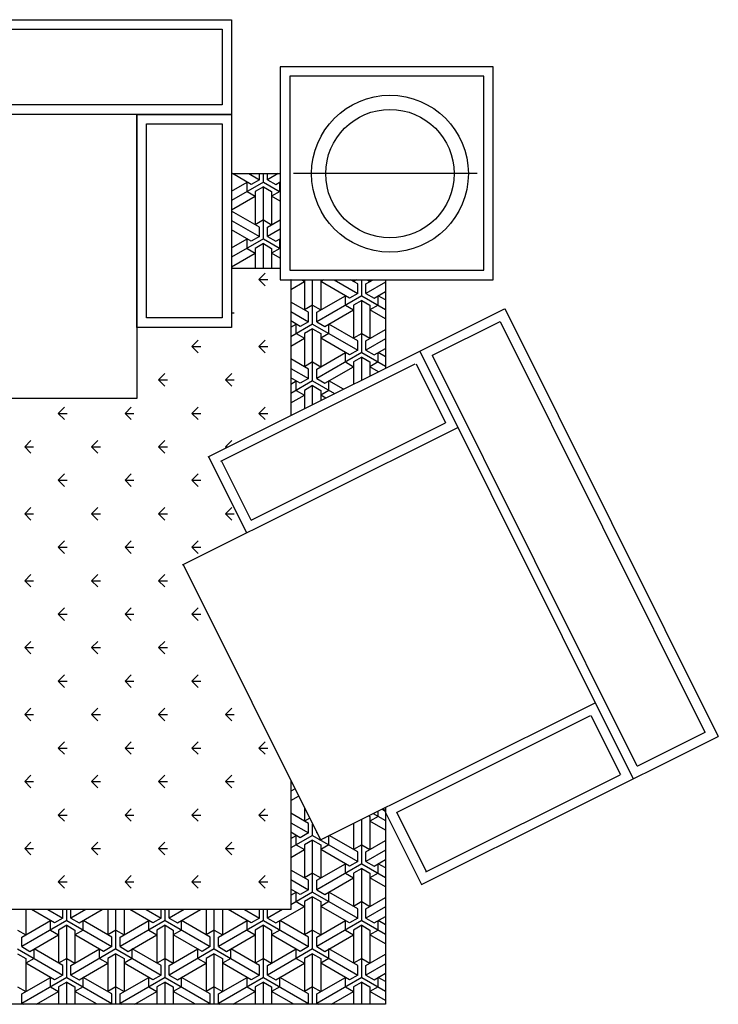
# Model space of a CAD drawing. Header units: millimetres. Extents: x -30782 to 40110, y 35885 to 73818.
# Tile 15 of 166: x -23333 to -21856, y 55286 to 57366. Entities that reach past the tile are written whole.
import ezdxf

# ---------------------------------------------------------------- set-up
doc = ezdxf.new("R2010")
doc.units = ezdxf.units.MM

# ---------------------------------------------------------------- blocks, each defined once
blk = doc.blocks.new('A$C6C4D0418')
for p, q in [((1307.7, 2080), (3507.7, 2080)), ((1327.7, 2060), (3487.7, 2060)), ((3487.7, 2060), (3487.7, 1900)), ((3507.7, 2080), (3507.7, 1430)), ((3507.7, 2080), (3507.7, 1880)), ((4060.6, 1980.6), (3610.6, 1980.6)), ((3610.6, 1980.6), (3610.6, 1530.6)), ((4060.6, 1530.6), (4060.6, 1980.6)), ((4040.6, 1960.6), (3630.6, 1960.6)), ((3630.6, 1960.6), (3630.6, 1550.6)), ((4040.6, 1550.6), (4040.6, 1960.6)), ((3487.7, 1900), (1327.7, 1900)), ((3507.7, 1880), (1307.7, 1880)), ((3507.7, 1880), (1307.7, 1880)), ((3307.7, 1880), (3307.7, 1280)), ((3307.7, 1430), (3307.7, 1880)), ((3307.7, 1880), (3507.7, 1880)), ((3507.7, 1880), (3507.7, 1430)), ((3327.7, 1450), (3327.7, 1860)), ((3327.7, 1860), (3487.7, 1860)), ((3487.7, 1860), (3487.7, 1450)), ((3507.7, 1754.8), (3610.6, 1754.8)), ((3549.1, 1731.9), (3509.4, 1754.8)), ((3544, 1754.8), (3566.4, 1741.9)), ((3566.4, 1741.9), (3566.4, 1754.8)), ((3575.1, 1736.9), (3575.1, 1754.8)), ((3606.1, 1754.8), (3583.7, 1741.9)), ((3583.7, 1741.9), (3583.7, 1754.8)), ((4027, 1754.8), (3638.7, 1754.8)), ((3575.1, 1736.9), (3507.7, 1698)), ((3507.7, 1718), (3540.4, 1736.9)), ((3540.4, 1716.9), (3540.4, 1736.9)), ((3566.4, 1741.9), (3549.1, 1731.9)), ((3575.1, 1726.9), (3557.7, 1716.9)), ((3575.1, 1736.9), (3610.6, 1716.4)), ((3575.1, 1616.9), (3575.1, 1726.9)), ((3575.1, 1726.9), (3592.4, 1716.9)), ((3583.7, 1741.9), (3601.1, 1731.9)), ((3601.1, 1731.9), (3610.6, 1737.4)), ((3609.7, 1716.9), (3609.7, 1736.9)), ((3610.6, 1736.4), (3609.7, 1736.9)), ((3507.7, 1678), (3557.7, 1706.9)), ((3540.4, 1716.9), (3557.7, 1706.9)), ((3557.7, 1716.9), (3557.7, 1646.9)), ((3609.7, 1716.9), (3592.4, 1706.9)), ((3592.4, 1716.9), (3592.4, 1646.9)), ((3610.6, 1696.4), (3592.4, 1706.9)), ((3566.4, 1641.9), (3507.7, 1675.8)), ((3507.7, 1655.8), (3566.4, 1621.9)), ((3575.1, 1656.9), (3557.7, 1646.9)), ((3575.1, 1656.9), (3592.4, 1646.9)), ((3583.7, 1641.9), (3610.6, 1657.4)), ((3549.1, 1611.9), (3507.7, 1635.8)), ((3566.4, 1621.9), (3566.4, 1641.9)), ((3583.7, 1621.9), (3583.7, 1641.9)), ((3610.6, 1637.4), (3583.7, 1621.9)), ((3575.1, 1616.9), (3507.7, 1578)), ((3507.7, 1598), (3540.4, 1616.9)), ((3540.4, 1596.9), (3540.4, 1616.9)), ((3566.4, 1621.9), (3549.1, 1611.9)), ((3575.1, 1606.9), (3557.7, 1596.9)), ((3575.1, 1616.9), (3610.6, 1596.4)), ((3575.1, 1554.8), (3575.1, 1606.9)), ((3575.1, 1606.9), (3592.4, 1596.9)), ((3583.7, 1621.9), (3601.1, 1611.9)), ((3601.1, 1611.9), (3610.6, 1617.4)), ((3609.7, 1596.9), (3609.7, 1616.9)), ((3610.6, 1616.4), (3609.7, 1616.9)), ((3507.7, 1558), (3557.7, 1586.9)), ((3540.4, 1596.9), (3557.7, 1586.9)), ((3557.7, 1596.9), (3557.7, 1554.8)), ((3609.7, 1596.9), (3592.4, 1586.9)), ((3592.4, 1596.9), (3592.4, 1554.8)), ((3610.6, 1576.4), (3592.4, 1586.9)), ((3509.4, 1554.8), (3507.7, 1555.8)), ((3507.7, 1554.8), (3610.6, 1554.8)), ((3565.4, 1531.3), (3578.7, 1544.5)), ((3630.6, 1550.6), (4040.6, 1550.6)), ((3565.4, 1531.3), (3578.7, 1518)), ((3565.4, 1531.3), (3584.1, 1531.3)), ((3610.6, 1530.6), (4060.6, 1530.6)), ((3632.9, 1530.6), (3632.9, 1243.7)), ((3633.5, 1530.6), (3632.9, 1530.3)), ((3632.9, 1510.3), (3661.7, 1526.9)), ((3655.2, 1530.6), (3661.7, 1526.9)), ((3661.7, 1530.6), (3661.7, 1466.9)), ((3679, 1436.9), (3679, 1530.6)), ((3702.8, 1530.6), (3696.3, 1526.9)), ((3696.3, 1530.6), (3696.3, 1466.9)), ((3756.9, 1491.9), (3696.3, 1526.9)), ((3724.5, 1530.6), (3774.3, 1501.9)), ((3774.3, 1521.9), (3759.2, 1530.6)), ((3772, 1530.6), (3765.6, 1526.9)), ((3765.6, 1530.6), (3765.6, 1526.9)), ((3774.3, 1501.9), (3774.3, 1521.9)), ((3782.9, 1496.9), (3782.9, 1530.6)), ((3791.6, 1521.9), (3806.7, 1530.6)), ((3832.9, 1525.7), (3791.6, 1501.9)), ((3791.6, 1501.9), (3791.6, 1521.9)), ((3793.8, 1530.6), (3800.2, 1526.9)), ((3800.2, 1530.6), (3800.2, 1526.9)), ((3832.9, 1530.6), (3832.9, 1343.6)), ((3774.3, 1501.9), (3756.9, 1491.9)), ((3791.6, 1501.9), (3808.9, 1491.9)), ((3808.9, 1491.9), (3832.9, 1505.7)), ((3670.3, 1461.9), (3632.9, 1483.5)), ((3679, 1476.9), (3661.7, 1466.9)), ((3679, 1476.9), (3696.3, 1466.9)), ((3782.9, 1496.9), (3687.7, 1441.9)), ((3687.7, 1461.9), (3748.3, 1496.9)), ((3748.3, 1476.9), (3748.3, 1496.9)), ((3748.3, 1476.9), (3765.6, 1466.9)), ((3782.9, 1486.9), (3765.6, 1476.9)), ((3765.6, 1476.9), (3765.6, 1406.9)), ((3782.9, 1496.9), (3832.9, 1468)), ((3782.9, 1376.9), (3782.9, 1486.9)), ((3782.9, 1486.9), (3800.2, 1476.9)), ((3800.2, 1476.9), (3800.2, 1406.9)), ((3817.6, 1476.9), (3800.2, 1466.9)), ((3817.6, 1476.9), (3817.6, 1496.9)), ((3832.9, 1488), (3817.6, 1496.9)), ((3458, 1156.4), (4084.3, 1469.1)), ((3507.7, 1473.6), (3507.9, 1473.8)), ((3507.7, 1460.6), (3513.4, 1460.6)), ((3632.9, 1463.5), (3670.3, 1441.9)), ((3670.3, 1441.9), (3670.3, 1461.9)), ((3687.7, 1441.9), (3687.7, 1461.9)), ((3705, 1431.9), (3765.6, 1466.9)), ((3832.9, 1448), (3800.2, 1466.9)), ((4085.4, 1469.7), (4536.6, 566)), ((3487.7, 1450), (3327.7, 1450)), ((3507.7, 1447.6), (3507.9, 1447.3)), ((3653, 1431.9), (3632.9, 1443.5)), ((3679, 1436.9), (3632.9, 1410.3)), ((3632.9, 1430.3), (3644.4, 1436.9)), ((3644.4, 1416.9), (3644.4, 1436.9)), ((3670.3, 1441.9), (3653, 1431.9)), ((3679, 1436.9), (3774.3, 1381.9)), ((3687.7, 1441.9), (3705, 1431.9)), ((3713.6, 1416.9), (3713.6, 1436.9)), ((3774.3, 1401.9), (3713.6, 1436.9)), ((3932.6, 1371), (4075.3, 1442.3)), ((4075.3, 1442.3), (4508.4, 574.9)), ((3507.7, 1430), (3307.7, 1430)), ((3507.7, 1430), (3307.7, 1430)), ((3644.4, 1416.9), (3661.7, 1406.9)), ((3679, 1426.9), (3661.7, 1416.9)), ((3661.7, 1416.9), (3661.7, 1346.9)), ((3679, 1316.9), (3679, 1426.9)), ((3679, 1426.9), (3696.3, 1416.9)), ((3713.6, 1416.9), (3696.3, 1406.9)), ((3696.3, 1416.9), (3696.3, 1346.9)), ((3782.9, 1416.9), (3765.6, 1406.9)), ((3782.9, 1416.9), (3800.2, 1406.9)), ((3791.6, 1401.9), (3832.9, 1425.7)), ((3424, 1389.9), (3437.2, 1403.1)), ((3565.4, 1389.9), (3578.7, 1403.1)), ((3632.9, 1390.3), (3661.7, 1406.9)), ((3756.9, 1371.9), (3696.3, 1406.9)), ((3774.3, 1381.9), (3774.3, 1401.9)), ((3832.9, 1405.7), (3791.6, 1381.9)), ((3791.6, 1381.9), (3791.6, 1401.9)), ((3424, 1389.9), (3437.2, 1376.6)), ((3424, 1389.9), (3442.7, 1389.9)), ((3565.4, 1389.9), (3578.7, 1376.6)), ((3565.4, 1389.9), (3584.1, 1389.9)), ((3782.9, 1376.9), (3687.7, 1321.9)), ((3687.7, 1341.9), (3748.3, 1376.9)), ((3748.3, 1356.9), (3748.3, 1376.9)), ((3774.3, 1381.9), (3756.9, 1371.9)), ((3782.9, 1376.9), (3832.9, 1348)), ((3791.6, 1381.9), (3808.9, 1371.9)), ((3808.9, 1371.9), (3832.9, 1385.7)), ((3817.6, 1356.9), (3817.6, 1376.9)), ((3832.9, 1368), (3817.6, 1376.9)), ((3905.3, 1379.7), (4356.5, 476.1)), ((3485.3, 1147.6), (3895.9, 1352.7)), ((3670.3, 1341.9), (3632.9, 1363.5)), ((3679, 1356.9), (3661.7, 1346.9)), ((3679, 1356.9), (3696.3, 1346.9)), ((3748.3, 1356.9), (3765.6, 1346.9)), ((3782.9, 1366.9), (3765.6, 1356.9)), ((3765.6, 1356.9), (3765.6, 1310)), ((3782.9, 1318.6), (3782.9, 1366.9)), ((3782.9, 1366.9), (3800.2, 1356.9)), ((3817.6, 1356.9), (3800.2, 1346.9)), ((3800.2, 1356.9), (3800.2, 1327.3)), ((3897.7, 1353), (3960, 1228.2)), ((3932.4, 1370.3), (3932.6, 1371)), ((4365.3, 503.4), (3932.4, 1370.3)), ((3353.3, 1319.2), (3366.5, 1332.4)), ((3494.7, 1319.2), (3507.9, 1332.4)), ((3632.9, 1343.5), (3670.3, 1321.9)), ((3670.3, 1321.9), (3670.3, 1341.9)), ((3687.7, 1321.9), (3687.7, 1341.9)), ((3705, 1311.9), (3765.6, 1346.9)), ((3818.5, 1336.4), (3800.2, 1346.9)), ((3353.3, 1319.2), (3366.5, 1305.9)), ((3353.3, 1319.2), (3372, 1319.2)), ((3494.7, 1319.2), (3507.9, 1305.9)), ((3494.7, 1319.2), (3513.4, 1319.2)), ((3653, 1311.9), (3632.9, 1323.5)), ((3679, 1316.9), (3632.9, 1290.3)), ((3632.9, 1310.3), (3644.4, 1316.9)), ((3644.4, 1296.9), (3644.4, 1316.9)), ((3670.3, 1321.9), (3653, 1311.9)), ((3679, 1316.9), (3725.6, 1290)), ((3687.7, 1321.9), (3705, 1311.9)), ((3713.6, 1296.9), (3713.6, 1316.9)), ((3744.2, 1299.3), (3713.6, 1316.9)), ((3644.4, 1296.9), (3661.7, 1286.9)), ((3679, 1306.9), (3661.7, 1296.9)), ((3661.7, 1296.9), (3661.7, 1258.1)), ((3679, 1266.7), (3679, 1306.9)), ((3679, 1306.9), (3696.3, 1296.9)), ((3713.6, 1296.9), (3696.3, 1286.9)), ((3696.3, 1296.9), (3696.3, 1275.4)), ((3307.7, 1280), (1507.7, 1280)), ((3632.9, 1270.3), (3661.7, 1286.9)), ((3707, 1280.7), (3696.3, 1286.9)), ((3141.1, 1248.4), (3154.4, 1261.7)), ((3141.1, 1248.4), (3154.4, 1235.2)), ((3141.1, 1248.4), (3159.9, 1248.4)), ((3282.6, 1248.4), (3295.8, 1261.7)), ((3282.6, 1248.4), (3295.8, 1235.2)), ((3282.6, 1248.4), (3301.3, 1248.4)), ((3424, 1248.4), (3437.2, 1261.7)), ((3424, 1248.4), (3437.2, 1235.2)), ((3424, 1248.4), (3442.7, 1248.4)), ((3565.4, 1248.4), (3578.7, 1261.7)), ((3565.4, 1248.4), (3578.7, 1235.2)), ((3565.4, 1248.4), (3584.1, 1248.4)), ((3548.9, 1022.9), (3960, 1228.2)), ((3404.2, 928.3), (3985.7, 1218.7)), ((3070.4, 1177.7), (3083.7, 1191)), ((3211.8, 1177.7), (3225.1, 1191)), ((3353.3, 1177.7), (3366.5, 1191)), ((3494.7, 1177.7), (3507.9, 1191)), ((3070.4, 1177.7), (3083.7, 1164.5)), ((3070.4, 1177.7), (3089.2, 1177.7)), ((3211.8, 1177.7), (3225.1, 1164.5)), ((3211.8, 1177.7), (3230.6, 1177.7)), ((3353.3, 1177.7), (3366.5, 1164.5)), ((3353.3, 1177.7), (3372, 1177.7)), ((3494.7, 1177.7), (3496.7, 1175.7)), ((3494.7, 1177.7), (3500.8, 1177.7)), ((3459.1, 1156.9), (3539.5, 995.9)), ((3486.2, 1147.5), (3548.3, 1023.2)), ((3141.1, 1107), (3154.4, 1120.3)), ((3141.1, 1107), (3154.4, 1093.8)), ((3141.1, 1107), (3159.9, 1107)), ((3282.6, 1107), (3295.8, 1120.3)), ((3282.6, 1107), (3295.8, 1093.8)), ((3282.6, 1107), (3301.3, 1107)), ((3424, 1107), (3437.2, 1120.3)), ((3424, 1107), (3437.2, 1093.8)), ((3424, 1107), (3442.7, 1107)), ((3070.4, 1036.3), (3083.7, 1049.6)), ((3211.8, 1036.3), (3225.1, 1049.6)), ((3353.3, 1036.3), (3366.5, 1049.6)), ((3494.7, 1036.3), (3507.9, 1049.6)), ((3070.4, 1036.3), (3083.7, 1023.1)), ((3070.4, 1036.3), (3089.2, 1036.3)), ((3211.8, 1036.3), (3225.1, 1023.1)), ((3211.8, 1036.3), (3230.6, 1036.3)), ((3353.3, 1036.3), (3366.5, 1023.1)), ((3353.3, 1036.3), (3372, 1036.3)), ((3494.7, 1036.3), (3507.9, 1023.1)), ((3494.7, 1036.3), (3513.4, 1036.3)), ((3141.1, 965.6), (3154.4, 978.9)), ((3282.6, 965.6), (3295.8, 978.9)), ((3424, 965.6), (3437.2, 978.9)), ((3141.1, 965.6), (3154.4, 952.3)), ((3141.1, 965.6), (3159.9, 965.6)), ((3282.6, 965.6), (3295.8, 952.3)), ((3282.6, 965.6), (3301.3, 965.6)), ((3424, 965.6), (3437.2, 952.3)), ((3424, 965.6), (3442.7, 965.6)), ((3405.3, 928.9), (3695.7, 347.4)), ((3070.4, 894.9), (3083.7, 908.1)), ((3070.4, 894.9), (3083.7, 881.6)), ((3070.4, 894.9), (3089.2, 894.9)), ((3211.8, 894.9), (3225.1, 908.1)), ((3211.8, 894.9), (3225.1, 881.6)), ((3211.8, 894.9), (3230.6, 894.9)), ((3353.3, 894.9), (3366.5, 908.1)), ((3353.3, 894.9), (3366.5, 881.6)), ((3353.3, 894.9), (3372, 894.9)), ((3141.1, 824.2), (3154.4, 837.4)), ((3282.6, 824.2), (3295.8, 837.4)), ((3424, 824.2), (3437.2, 837.4)), ((3141.1, 824.2), (3154.4, 810.9)), ((3141.1, 824.2), (3159.9, 824.2)), ((3282.6, 824.2), (3295.8, 810.9)), ((3282.6, 824.2), (3301.3, 824.2)), ((3424, 824.2), (3437.2, 810.9)), ((3424, 824.2), (3442.7, 824.2)), ((3070.4, 753.5), (3083.7, 766.7)), ((3070.4, 753.5), (3083.7, 740.2)), ((3070.4, 753.5), (3089.2, 753.5)), ((3211.8, 753.5), (3225.1, 766.7)), ((3211.8, 753.5), (3225.1, 740.2)), ((3211.8, 753.5), (3230.6, 753.5)), ((3353.3, 753.5), (3366.5, 766.7)), ((3353.3, 753.5), (3366.5, 740.2)), ((3353.3, 753.5), (3372, 753.5)), ((3141.1, 682.8), (3154.4, 696)), ((3282.6, 682.8), (3295.8, 696)), ((3424, 682.8), (3437.2, 696)), ((3141.1, 682.8), (3154.4, 669.5)), ((3141.1, 682.8), (3159.9, 682.8)), ((3282.6, 682.8), (3295.8, 669.5)), ((3282.6, 682.8), (3301.3, 682.8)), ((3424, 682.8), (3437.2, 669.5)), ((3424, 682.8), (3442.7, 682.8)), ((3070.4, 612), (3083.7, 625.3)), ((3211.8, 612), (3225.1, 625.3)), ((3353.3, 612), (3366.5, 625.3)), ((3494.7, 612), (3507.9, 625.3)), ((3694.6, 346.8), (4276.1, 637.2)), ((3070.4, 612), (3083.7, 598.8)), ((3070.4, 612), (3089.2, 612)), ((3211.8, 612), (3225.1, 598.8)), ((3211.8, 612), (3230.6, 612)), ((3353.3, 612), (3366.5, 598.8)), ((3353.3, 612), (3372, 612)), ((3494.7, 612), (3507.9, 598.8)), ((3494.7, 612), (3513.4, 612)), ((3856.1, 405.1), (4266.7, 610.1)), ((4267.4, 609.9), (4329.5, 485.5)), ((3909.2, 252.8), (4536.6, 566)), ((4508.2, 574.2), (4365.9, 503.2)), ((4508.4, 574.9), (4508.2, 574.2)), ((3141.1, 541.3), (3154.4, 554.6)), ((3141.1, 541.3), (3154.4, 528.1)), ((3141.1, 541.3), (3159.9, 541.3)), ((3282.6, 541.3), (3295.8, 554.6)), ((3282.6, 541.3), (3295.8, 528.1)), ((3282.6, 541.3), (3301.3, 541.3)), ((3424, 541.3), (3437.2, 554.6)), ((3424, 541.3), (3437.2, 528.1)), ((3424, 541.3), (3442.7, 541.3)), ((3565.4, 541.3), (3578.7, 554.6)), ((3565.4, 541.3), (3578.7, 528.1)), ((3565.4, 541.3), (3584.1, 541.3)), ((4365.9, 503.2), (4365.3, 503.4)), ((3070.4, 470.6), (3083.7, 483.9)), ((3211.8, 470.6), (3225.1, 483.9)), ((3353.3, 470.6), (3366.5, 483.9)), ((3494.7, 470.6), (3507.9, 483.9)), ((3918.6, 279.8), (4329.3, 484.9)), ((3070.4, 470.6), (3083.7, 457.4)), ((3070.4, 470.6), (3089.2, 470.6)), ((3211.8, 470.6), (3225.1, 457.4)), ((3211.8, 470.6), (3230.6, 470.6)), ((3353.3, 470.6), (3366.5, 457.4)), ((3353.3, 470.6), (3372, 470.6)), ((3494.7, 470.6), (3507.9, 457.4)), ((3494.7, 470.6), (3513.4, 470.6)), ((3632.9, 473.2), (3632.9, 200)), ((3632.9, 470.3), (3634, 470.9)), ((3641.8, 455.4), (3632.9, 450.3)), ((3632.9, 430.3), (3649.5, 439.9)), ((3141.1, 399.9), (3154.4, 413.2)), ((3141.1, 399.9), (3154.4, 386.7)), ((3141.1, 399.9), (3159.9, 399.9)), ((3282.6, 399.9), (3295.8, 413.2)), ((3282.6, 399.9), (3295.8, 386.7)), ((3282.6, 399.9), (3301.3, 399.9)), ((3424, 399.9), (3437.2, 413.2)), ((3424, 399.9), (3437.2, 386.7)), ((3424, 399.9), (3442.7, 399.9)), ((3565.4, 399.9), (3578.7, 413.2)), ((3565.4, 399.9), (3578.7, 386.7)), ((3565.4, 399.9), (3584.1, 399.9)), ((3670.3, 381.9), (3632.9, 403.5)), ((3661.7, 415.5), (3661.7, 386.9)), ((3797.8, 398.3), (3800.2, 396.9)), ((3817.6, 396.9), (3800.2, 386.9)), ((3800.2, 396.9), (3800.2, 326.9)), ((3807.1, 403), (3832.9, 388)), ((3817.6, 396.9), (3817.6, 408.2)), ((3831.2, 409), (3825.6, 412.2)), ((3828.8, 413.8), (3909.2, 252.8)), ((3832.9, 415.8), (3832.9, 0)), ((3857, 405), (3919.1, 280.6)), ((3632.9, 383.5), (3670.3, 361.9)), ((3672.8, 393.3), (3661.7, 386.9)), ((3670.3, 361.9), (3670.3, 381.9)), ((3679, 356.9), (3679, 380.8)), ((3765.6, 382.2), (3765.6, 326.9)), ((3782.9, 296.9), (3782.9, 390.9)), ((3832.9, 368), (3800.2, 386.9)), ((3653, 351.9), (3632.9, 363.5)), ((3679, 356.9), (3632.9, 330.3)), ((3632.9, 350.3), (3644.4, 356.9)), ((3644.4, 336.9), (3644.4, 356.9)), ((3670.3, 361.9), (3653, 351.9)), ((3679, 356.9), (3774.3, 301.9)), ((3687.7, 361.9), (3687.7, 363.5)), ((3688.3, 362.2), (3687.7, 361.9)), ((3687.7, 361.9), (3688.8, 361.2)), ((3713.6, 336.9), (3713.6, 356.3)), ((3774.3, 321.9), (3714.2, 356.6)), ((3070.4, 329.2), (3083.7, 342.5)), ((3211.8, 329.2), (3225.1, 342.5)), ((3353.3, 329.2), (3366.5, 342.5)), ((3494.7, 329.2), (3507.9, 342.5)), ((3644.4, 336.9), (3661.7, 326.9)), ((3679, 346.9), (3661.7, 336.9)), ((3661.7, 336.9), (3661.7, 266.9)), ((3679, 236.9), (3679, 346.9)), ((3679, 346.9), (3696.3, 336.9)), ((3713.6, 336.9), (3696.3, 326.9)), ((3696.3, 336.9), (3696.3, 266.9)), ((3704.9, 351.9), (3705, 351.9)), ((3705, 351.9), (3706.1, 352.5)), ((3782.9, 336.9), (3765.6, 326.9)), ((3782.9, 336.9), (3800.2, 326.9)), ((3791.6, 321.9), (3832.9, 345.7)), ((3070.4, 329.2), (3083.7, 315.9)), ((3070.4, 329.2), (3089.2, 329.2)), ((3211.8, 329.2), (3225.1, 315.9)), ((3211.8, 329.2), (3230.6, 329.2)), ((3353.3, 329.2), (3366.5, 315.9)), ((3353.3, 329.2), (3372, 329.2)), ((3494.7, 329.2), (3507.9, 315.9)), ((3494.7, 329.2), (3513.4, 329.2)), ((3632.9, 310.3), (3661.7, 326.9)), ((3756.9, 291.9), (3696.3, 326.9)), ((3774.3, 301.9), (3774.3, 321.9)), ((3832.9, 325.7), (3791.6, 301.9)), ((3791.6, 301.9), (3791.6, 321.9)), ((3782.9, 296.9), (3687.7, 241.9)), ((3687.7, 261.9), (3748.3, 296.9)), ((3748.3, 276.9), (3748.3, 296.9)), ((3774.3, 301.9), (3756.9, 291.9)), ((3782.9, 296.9), (3832.9, 268)), ((3791.6, 301.9), (3808.9, 291.9)), ((3808.9, 291.9), (3832.9, 305.7)), ((3817.6, 276.9), (3817.6, 296.9)), ((3832.9, 288), (3817.6, 296.9)), ((3141.1, 258.5), (3154.4, 271.8)), ((3282.6, 258.5), (3295.8, 271.8)), ((3424, 258.5), (3437.2, 271.8)), ((3565.4, 258.5), (3578.7, 271.8)), ((3670.3, 261.9), (3632.9, 283.5)), ((3679, 276.9), (3661.7, 266.9)), ((3679, 276.9), (3696.3, 266.9)), ((3748.3, 276.9), (3765.6, 266.9)), ((3782.9, 286.9), (3765.6, 276.9)), ((3765.6, 276.9), (3765.6, 206.9)), ((3782.9, 176.9), (3782.9, 286.9)), ((3782.9, 286.9), (3800.2, 276.9)), ((3817.6, 276.9), (3800.2, 266.9)), ((3800.2, 276.9), (3800.2, 206.9)), ((3141.1, 258.5), (3154.4, 245.2)), ((3141.1, 258.5), (3159.9, 258.5)), ((3282.6, 258.5), (3295.8, 245.2)), ((3282.6, 258.5), (3301.3, 258.5)), ((3424, 258.5), (3437.2, 245.2)), ((3424, 258.5), (3442.7, 258.5)), ((3565.4, 258.5), (3578.7, 245.2)), ((3565.4, 258.5), (3584.1, 258.5)), ((3632.9, 263.5), (3670.3, 241.9)), ((3670.3, 241.9), (3670.3, 261.9)), ((3687.7, 241.9), (3687.7, 261.9)), ((3705, 231.9), (3765.6, 266.9)), ((3832.9, 248), (3800.2, 266.9)), ((3653, 231.9), (3632.9, 243.5)), ((3679, 236.9), (3632.9, 210.3)), ((3632.9, 230.3), (3644.4, 236.9)), ((3644.4, 216.9), (3644.4, 236.9)), ((3670.3, 241.9), (3653, 231.9)), ((3679, 236.9), (3774.3, 181.9)), ((3687.7, 241.9), (3705, 231.9)), ((3713.6, 216.9), (3713.6, 236.9)), ((3774.3, 201.9), (3713.6, 236.9)), ((3644.4, 216.9), (3661.7, 206.9)), ((3679, 226.9), (3661.7, 216.9)), ((3661.7, 216.9), (3661.7, 146.9)), ((3679, 116.9), (3679, 226.9)), ((3679, 226.9), (3696.3, 216.9)), ((3713.6, 216.9), (3696.3, 206.9)), ((3696.3, 216.9), (3696.3, 146.9)), ((3782.9, 216.9), (3765.6, 206.9)), ((3782.9, 216.9), (3800.2, 206.9)), ((3791.6, 201.9), (3832.9, 225.7)), ((3632.9, 200), (1172.2, 200)), ((3072.8, 200), (3072.8, 146.9)), ((3082.6, 200), (3083.7, 201)), ((3133.4, 171.9), (3084.7, 200)), ((3119.3, 200), (3150.7, 181.9)), ((3150.7, 181.9), (3150.7, 200)), ((3159.4, 176.9), (3159.4, 200)), ((3199.4, 200), (3168, 181.9)), ((3168, 181.9), (3168, 200)), ((3185.4, 171.9), (3234, 200)), ((3224.1, 200), (3225.1, 201)), ((3246, 200), (3246, 146.9)), ((3263.3, 116.9), (3263.3, 200)), ((3280.6, 200), (3280.6, 146.9)), ((3341.2, 171.9), (3292.6, 200)), ((3327.2, 200), (3358.6, 181.9)), ((3358.6, 181.9), (3358.6, 200)), ((3365.5, 200), (3366.5, 201)), ((3367.2, 176.9), (3367.2, 200)), ((3407.3, 200), (3375.9, 181.9)), ((3375.9, 181.9), (3375.9, 200)), ((3393.2, 171.9), (3441.9, 200)), ((3453.8, 200), (3453.8, 146.9)), ((3471.1, 116.9), (3471.1, 200)), ((3488.5, 200), (3488.5, 146.9)), ((3549.1, 171.9), (3500.4, 200)), ((3506.9, 200), (3507.9, 201)), ((3535, 200), (3566.4, 181.9)), ((3566.4, 181.9), (3566.4, 200)), ((3575.1, 176.9), (3575.1, 200)), ((3615.1, 200), (3583.7, 181.9)), ((3583.7, 181.9), (3583.7, 200)), ((3601.1, 171.9), (3661.7, 206.9)), ((3756.9, 171.9), (3696.3, 206.9)), ((3774.3, 181.9), (3774.3, 201.9)), ((3832.9, 205.7), (3791.6, 181.9)), ((3791.6, 181.9), (3791.6, 201.9)), ((3159.4, 176.9), (3064.1, 121.9)), ((3064.1, 141.9), (3124.7, 176.9)), ((3124.7, 156.9), (3124.7, 176.9)), ((3150.7, 181.9), (3133.4, 171.9)), ((3159.4, 166.9), (3142.1, 156.9)), ((3159.4, 176.9), (3254.6, 121.9)), ((3159.4, 56.9), (3159.4, 166.9)), ((3159.4, 166.9), (3176.7, 156.9)), ((3168, 181.9), (3185.4, 171.9)), ((3194, 156.9), (3194, 176.9)), ((3254.6, 141.9), (3194, 176.9)), ((3367.2, 176.9), (3272, 121.9)), ((3272, 141.9), (3332.6, 176.9)), ((3332.6, 156.9), (3332.6, 176.9)), ((3358.6, 181.9), (3341.2, 171.9)), ((3367.2, 166.9), (3349.9, 156.9)), ((3367.2, 176.9), (3462.5, 121.9)), ((3367.2, 56.9), (3367.2, 166.9)), ((3367.2, 166.9), (3384.5, 156.9)), ((3375.9, 181.9), (3393.2, 171.9)), ((3401.9, 156.9), (3401.9, 176.9)), ((3462.5, 141.9), (3401.9, 176.9)), ((3575.1, 176.9), (3479.8, 121.9)), ((3479.8, 141.9), (3540.4, 176.9)), ((3540.4, 156.9), (3540.4, 176.9)), ((3566.4, 181.9), (3549.1, 171.9)), ((3575.1, 166.9), (3557.7, 156.9)), ((3575.1, 176.9), (3670.3, 121.9)), ((3575.1, 56.9), (3575.1, 166.9)), ((3575.1, 166.9), (3592.4, 156.9)), ((3583.7, 181.9), (3601.1, 171.9)), ((3609.7, 156.9), (3609.7, 176.9)), ((3670.3, 141.9), (3609.7, 176.9)), ((3782.9, 176.9), (3687.7, 121.9)), ((3687.7, 141.9), (3748.3, 176.9)), ((3748.3, 156.9), (3748.3, 176.9)), ((3774.3, 181.9), (3756.9, 171.9)), ((3782.9, 166.9), (3765.6, 156.9)), ((3782.9, 176.9), (3832.9, 148)), ((3782.9, 56.9), (3782.9, 166.9)), ((3782.9, 166.9), (3800.2, 156.9)), ((3791.6, 181.9), (3808.9, 171.9)), ((3808.9, 171.9), (3832.9, 185.7)), ((3817.6, 156.9), (3817.6, 176.9)), ((3832.9, 168), (3817.6, 176.9)), ((3055.5, 156.9), (3072.8, 146.9)), ((3081.4, 111.9), (3142.1, 146.9)), ((3124.7, 156.9), (3142.1, 146.9)), ((3142.1, 156.9), (3142.1, 86.9)), ((3194, 156.9), (3176.7, 146.9)), ((3176.7, 156.9), (3176.7, 86.9)), ((3237.3, 111.9), (3176.7, 146.9)), ((3263.3, 156.9), (3246, 146.9)), ((3263.3, 156.9), (3280.6, 146.9)), ((3289.3, 111.9), (3349.9, 146.9)), ((3332.6, 156.9), (3349.9, 146.9)), ((3349.9, 156.9), (3349.9, 86.9)), ((3401.9, 156.9), (3384.5, 146.9)), ((3384.5, 156.9), (3384.5, 86.9)), ((3445.2, 111.9), (3384.5, 146.9)), ((3471.1, 156.9), (3453.8, 146.9)), ((3471.1, 156.9), (3488.5, 146.9)), ((3497.1, 111.9), (3557.7, 146.9)), ((3540.4, 156.9), (3557.7, 146.9)), ((3557.7, 156.9), (3557.7, 86.9)), ((3609.7, 156.9), (3592.4, 146.9)), ((3592.4, 156.9), (3592.4, 86.9)), ((3653, 111.9), (3592.4, 146.9)), ((3679, 156.9), (3661.7, 146.9)), ((3679, 156.9), (3696.3, 146.9)), ((3705, 111.9), (3765.6, 146.9)), ((3748.3, 156.9), (3765.6, 146.9)), ((3765.6, 156.9), (3765.6, 86.9)), ((3817.6, 156.9), (3800.2, 146.9)), ((3800.2, 156.9), (3800.2, 86.9)), ((3832.9, 128), (3800.2, 146.9)), ((3064.1, 121.9), (3064.1, 141.9)), ((3254.6, 121.9), (3254.6, 141.9)), ((3272, 121.9), (3272, 141.9)), ((3462.5, 121.9), (3462.5, 141.9)), ((3479.8, 121.9), (3479.8, 141.9)), ((3670.3, 121.9), (3670.3, 141.9)), ((3687.7, 121.9), (3687.7, 141.9)), ((3055.5, 116.9), (3150.7, 61.9)), ((3055.5, 106.9), (3072.8, 96.9)), ((3064.1, 121.9), (3081.4, 111.9)), ((3090.1, 96.9), (3090.1, 116.9)), ((3150.7, 81.9), (3090.1, 116.9)), ((3263.3, 116.9), (3168, 61.9)), ((3168, 81.9), (3228.7, 116.9)), ((3228.7, 96.9), (3228.7, 116.9)), ((3254.6, 121.9), (3237.3, 111.9)), ((3263.3, 106.9), (3246, 96.9)), ((3263.3, 116.9), (3358.6, 61.9)), ((3263.3, 106.9), (3280.6, 96.9)), ((3263.3, 0), (3263.3, 106.9)), ((3272, 121.9), (3289.3, 111.9)), ((3297.9, 96.9), (3297.9, 116.9)), ((3358.6, 81.9), (3297.9, 116.9)), ((3471.1, 116.9), (3375.9, 61.9)), ((3375.9, 81.9), (3436.5, 116.9)), ((3436.5, 96.9), (3436.5, 116.9)), ((3462.5, 121.9), (3445.2, 111.9)), ((3471.1, 106.9), (3453.8, 96.9)), ((3471.1, 116.9), (3566.4, 61.9)), ((3471.1, 0), (3471.1, 106.9)), ((3471.1, 106.9), (3488.5, 96.9)), ((3479.8, 121.9), (3497.1, 111.9)), ((3505.8, 96.9), (3505.8, 116.9)), ((3566.4, 81.9), (3505.8, 116.9)), ((3679, 116.9), (3583.7, 61.9)), ((3583.7, 81.9), (3644.4, 116.9)), ((3644.4, 96.9), (3644.4, 116.9)), ((3670.3, 121.9), (3653, 111.9)), ((3679, 106.9), (3661.7, 96.9)), ((3679, 116.9), (3774.3, 61.9)), ((3679, 0), (3679, 106.9)), ((3679, 106.9), (3696.3, 96.9)), ((3687.7, 121.9), (3705, 111.9)), ((3713.6, 96.9), (3713.6, 116.9)), ((3774.3, 81.9), (3713.6, 116.9)), ((3791.6, 81.9), (3832.9, 105.7)), ((3090.1, 96.9), (3072.8, 86.9)), ((3072.8, 96.9), (3072.8, 26.9)), ((3133.4, 51.9), (3072.8, 86.9)), ((3159.4, 96.9), (3142.1, 86.9)), ((3159.4, 96.9), (3176.7, 86.9)), ((3185.4, 51.9), (3246, 86.9)), ((3228.7, 96.9), (3246, 86.9)), ((3246, 96.9), (3246, 26.9)), ((3297.9, 96.9), (3280.6, 86.9)), ((3280.6, 96.9), (3280.6, 26.9)), ((3341.2, 51.9), (3280.6, 86.9)), ((3367.2, 96.9), (3349.9, 86.9)), ((3367.2, 96.9), (3384.5, 86.9)), ((3393.2, 51.9), (3453.8, 86.9)), ((3436.5, 96.9), (3453.8, 86.9)), ((3453.8, 96.9), (3453.8, 26.9)), ((3505.8, 96.9), (3488.5, 86.9)), ((3488.5, 96.9), (3488.5, 26.9)), ((3549.1, 51.9), (3488.5, 86.9)), ((3575.1, 96.9), (3557.7, 86.9)), ((3575.1, 96.9), (3592.4, 86.9)), ((3601.1, 51.9), (3661.7, 86.9)), ((3644.4, 96.9), (3661.7, 86.9)), ((3661.7, 96.9), (3661.7, 26.9)), ((3713.6, 96.9), (3696.3, 86.9)), ((3696.3, 96.9), (3696.3, 26.9)), ((3756.9, 51.9), (3696.3, 86.9)), ((3782.9, 96.9), (3765.6, 86.9)), ((3782.9, 96.9), (3800.2, 86.9)), ((3832.9, 85.7), (3791.6, 61.9)), ((3150.7, 61.9), (3150.7, 81.9)), ((3168, 61.9), (3168, 81.9)), ((3358.6, 61.9), (3358.6, 81.9)), ((3375.9, 61.9), (3375.9, 81.9)), ((3566.4, 61.9), (3566.4, 81.9)), ((3583.7, 61.9), (3583.7, 81.9)), ((3774.3, 61.9), (3774.3, 81.9)), ((3791.6, 61.9), (3791.6, 81.9)), ((3808.9, 51.9), (3832.9, 65.7)), ((3159.4, 56.9), (3064.1, 1.9)), ((3064.1, 21.9), (3124.7, 56.9)), ((3124.7, 36.9), (3124.7, 56.9)), ((3150.7, 61.9), (3133.4, 51.9)), ((3159.4, 46.9), (3142.1, 36.9)), ((3159.4, 56.9), (3254.6, 1.9)), ((3159.4, 0), (3159.4, 46.9)), ((3159.4, 46.9), (3176.7, 36.9)), ((3168, 61.9), (3185.4, 51.9)), ((3194, 36.9), (3194, 56.9)), ((3254.6, 21.9), (3194, 56.9)), ((3367.2, 56.9), (3272, 1.9)), ((3272, 21.9), (3332.6, 56.9)), ((3332.6, 36.9), (3332.6, 56.9)), ((3358.6, 61.9), (3341.2, 51.9)), ((3367.2, 46.9), (3349.9, 36.9)), ((3367.2, 56.9), (3462.5, 1.9)), ((3367.2, 0), (3367.2, 46.9)), ((3367.2, 46.9), (3384.5, 36.9)), ((3375.9, 61.9), (3393.2, 51.9)), ((3401.9, 36.9), (3401.9, 56.9)), ((3462.5, 21.9), (3401.9, 56.9)), ((3575.1, 56.9), (3479.8, 1.9)), ((3479.8, 21.9), (3540.4, 56.9)), ((3540.4, 36.9), (3540.4, 56.9)), ((3566.4, 61.9), (3549.1, 51.9)), ((3575.1, 46.9), (3557.7, 36.9)), ((3575.1, 56.9), (3670.3, 1.9)), ((3575.1, 0), (3575.1, 46.9)), ((3575.1, 46.9), (3592.4, 36.9)), ((3583.7, 61.9), (3601.1, 51.9)), ((3609.7, 36.9), (3609.7, 56.9)), ((3670.3, 21.9), (3609.7, 56.9)), ((3782.9, 56.9), (3687.7, 1.9)), ((3687.7, 21.9), (3748.3, 56.9)), ((3748.3, 36.9), (3748.3, 56.9)), ((3774.3, 61.9), (3756.9, 51.9)), ((3782.9, 46.9), (3765.6, 36.9)), ((3782.9, 56.9), (3832.9, 28)), ((3782.9, 0), (3782.9, 46.9)), ((3782.9, 46.9), (3800.2, 36.9)), ((3791.6, 61.9), (3808.9, 51.9)), ((3817.6, 36.9), (3817.6, 56.9)), ((3832.9, 48), (3817.6, 56.9)), ((3055.5, 36.9), (3072.8, 26.9)), ((3064.1, 1.9), (3064.1, 21.9)), ((3095.5, 0), (3142.1, 26.9)), ((3124.7, 36.9), (3142.1, 26.9)), ((3142.1, 36.9), (3142.1, 0)), ((3194, 36.9), (3176.7, 26.9)), ((3176.7, 36.9), (3176.7, 0)), ((3223.3, 0), (3176.7, 26.9)), ((3263.3, 36.9), (3246, 26.9)), ((3254.6, 1.9), (3254.6, 21.9)), ((3263.3, 36.9), (3280.6, 26.9)), ((3272, 1.9), (3272, 21.9)), ((3303.3, 0), (3349.9, 26.9)), ((3332.6, 36.9), (3349.9, 26.9)), ((3349.9, 36.9), (3349.9, 0)), ((3401.9, 36.9), (3384.5, 26.9)), ((3384.5, 36.9), (3384.5, 0)), ((3431.1, 0), (3384.5, 26.9)), ((3471.1, 36.9), (3453.8, 26.9)), ((3462.5, 1.9), (3462.5, 21.9)), ((3471.1, 36.9), (3488.5, 26.9)), ((3479.8, 1.9), (3479.8, 21.9)), ((3511.2, 0), (3557.7, 26.9)), ((3540.4, 36.9), (3557.7, 26.9)), ((3557.7, 36.9), (3557.7, 0)), ((3609.7, 36.9), (3592.4, 26.9)), ((3592.4, 36.9), (3592.4, 0)), ((3639, 0), (3592.4, 26.9)), ((3679, 36.9), (3661.7, 26.9)), ((3670.3, 1.9), (3670.3, 21.9)), ((3679, 36.9), (3696.3, 26.9)), ((3687.7, 1.9), (3687.7, 21.9)), ((3719, 0), (3765.6, 26.9)), ((3748.3, 36.9), (3765.6, 26.9)), ((3765.6, 36.9), (3765.6, 0)), ((3817.6, 36.9), (3800.2, 26.9)), ((3800.2, 36.9), (3800.2, 0)), ((3832.9, 8), (3800.2, 26.9)), ((3064.1, 1.9), (3067.4, 0)), ((3254.6, 1.9), (3251.4, 0)), ((3272, 1.9), (3275.2, 0)), ((3462.5, 1.9), (3459.2, 0)), ((3479.8, 1.9), (3483.1, 0)), ((3670.3, 1.9), (3667.1, 0)), ((3687.7, 1.9), (3690.9, 0)), ((3832.9, 0), (972.2, 0))]:
    blk.add_line(p, q)
for radius in [165.7, 135.7]:
    blk.add_circle((3842.5, 1754.8), radius)

msp = doc.modelspace()

# ---------------------------------------------------------------- block references
msp.add_blockref('A$C6C4D0418', (-26392.4, 55286.1))

doc.saveas('drawing.dxf')
